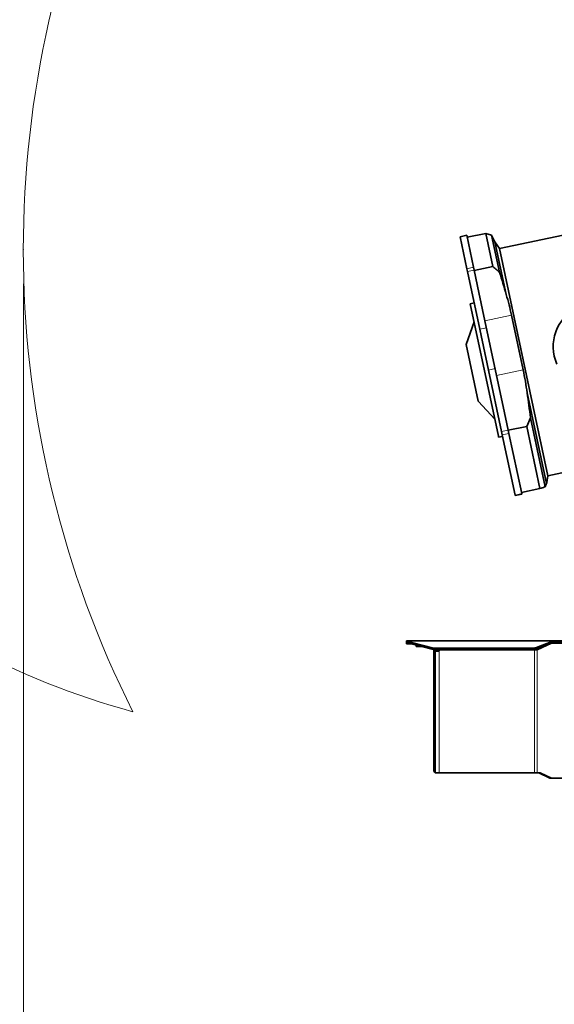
# Model space of a CAD drawing. Header units: millimetres. Extents: x 0 to 14900, y 0 to 10500.
# Tile 4 of 54: x 2272 to 3054, y 5248 to 6689. Entities that reach past the tile are written whole.
import ezdxf

# ---------------------------------------------------------------- set-up
doc = ezdxf.new("R2010")
doc.units = ezdxf.units.MM
doc.header["$LTSCALE"] = 25
doc.header["$PDSIZE"] = -1
doc.styles.add('SLDTEXTSTYLE0', font='TXT', dxfattribs={"width": 0.605})
doc.dimstyles.new('SLDDIMSTYLE0', dxfattribs={"dimtxt": 87.5, "dimasz": 87.5, "dimexe": 0, "dimexo": 0.0625, "dimgap": 21.875, "dimtad": 1, "dimdec": 0, "dimrnd": 1e-09, "dimzin": 12, "dimdsep": 46, "dimtxsty": 'SLDTEXTSTYLE0', "dimsah": 1, "dimcen": 0.09, "dimadec": 0, "dimazin": 3, "dimtfac": 1, "dimtofl": 0, "dimtmove": 0, "dimatfit": 3, "dimfxl": 1, "dimfrac": 2, "dimtolj": 1, "dimtzin": 12, "dimarcsym": 0})

# ---------------------------------------------------------------- blocks, each defined once
blk = doc.blocks.new('_D')
at = {"color": 7, "linetype": 'Continuous', "lineweight": 0}
for p, q in [((2277.3, 6302.4), (2277.3, 4789.9)), ((3464.8, 5441.5), (3464.8, 4789.9)), ((2277.3, 4827.4), (3464.8, 4827.4))]:
    blk.add_line(p, q, dxfattribs=at)
at = {"color": 7, "linetype": 'Continuous', "lineweight": 18}
for points in [[(2277.3, 4827.4), (2364.8, 4814.9), (2364.8, 4839.9)], [(3464.8, 4827.4), (3377.3, 4839.9), (3377.3, 4814.9)]]:
    blk.add_solid(points, dxfattribs=at)
at = {"color": 7, "linetype": 'Continuous', "lineweight": 18, "insert": (2737.3, 4940.2), "char_height": 87.5, "attachment_point": 1, "style": 'SLDTEXTSTYLE0'}
blk.add_mtext('1187', dxfattribs=at)
blk = doc.blocks.new('_D_2')
at = {"color": 7, "linetype": 'Continuous', "lineweight": 0}
for p, q in [((1556.8, 6782.1), (1556.8, 4520)), ((3464.8, 5441.5), (3464.8, 4520)), ((1556.8, 4557.5), (3464.8, 4557.5))]:
    blk.add_line(p, q, dxfattribs=at)
at = {"color": 7, "linetype": 'Continuous', "lineweight": 18}
for points in [[(1556.8, 4557.5), (1644.3, 4545), (1644.3, 4570)], [(3464.8, 4557.5), (3377.3, 4570), (3377.3, 4545)]]:
    blk.add_solid(points, dxfattribs=at)
at = {"color": 7, "linetype": 'Continuous', "lineweight": 18, "insert": (2377.1, 4670.3), "char_height": 87.5, "attachment_point": 1, "style": 'SLDTEXTSTYLE0'}
blk.add_mtext('1908', dxfattribs=at)

msp = doc.modelspace()

# ---------------------------------------------------------------- linework, layer by layer
at = {"color": 7, "linetype": 'Continuous', "lineweight": 35}
for p, q in [((3141.9009418, 6389.5961697), (2974.2565887, 6353.9600971)), ((2926.2132881, 6373.3955129), (2916.4318378, 6371.3162751)), ((2936.177239, 6326.5216579), (2926.2132881, 6373.3955129)), ((2953.8426692, 6376.2016461), (2926.8370594, 6370.4610778)), ((2962.4567529, 6373.5232485), (2953.8426692, 6376.2016461)), ((2964.172351, 6327.6072669), (2953.8426692, 6376.2016461)), ((2967.4720839, 6363.9776077), (2962.4567529, 6373.5232485)), ((2962.4567529, 6373.5232485), (2974.0003962, 6319.217977)), ((2926.3957887, 6324.4424201), (2916.4318378, 6371.3162751)), ((2974.2565887, 6353.9600971), (2967.4720839, 6363.9776077)), ((2967.4720839, 6363.9776077), (2983.894274, 6286.7219721)), ((2974.2565887, 6353.9600971), (3044.9506735, 6021.3907864)), ((2927.2562366, 6320.3945768), (2926.3957887, 6324.4424201)), ((2945.2421158, 6235.7828099), (2927.2562366, 6320.3945768)), ((2937.0376869, 6322.4738146), (2936.177239, 6326.5216579)), ((2943.9790533, 6289.8192379), (2937.0376869, 6322.4738146)), ((2964.172351, 6327.6072669), (2937.1667413, 6321.8666985)), ((2952.8065245, 6248.2917746), (2943.9790533, 6289.8192379)), ((2937.0162919, 6274.479917), (2931.1474217, 6273.2323743)), ((2972.4162945, 6079.0893901), (2931.1474217, 6273.2323743)), ((2991.6413448, 6256.546872), (3008.7123711, 6176.2388875)), ((2936.8428508, 6246.439115), (2925.4374161, 6213.5240213)), ((2969.8775508, 6167.98379), (2952.8065245, 6248.2917746)), ((2957.9381395, 6176.056344), (2945.2421158, 6235.7828099)), ((2943.0938152, 6130.462242), (2925.4374161, 6213.5240213)), ((2977.1031323, 6085.8976201), (2957.9381395, 6176.056344)), ((2979.488156, 6122.7721951), (2969.8775508, 6167.98379)), ((3014.4833082, 6142.8206253), (3042.7193333, 6009.9886433)), ((2943.228962, 6129.826465), (2943.0938152, 6130.462242)), ((2943.228962, 6129.826465), (2967.0367483, 6104.3966273)), ((2986.8845826, 6087.9768579), (2979.488156, 6122.7721951)), ((3019.2872202, 6106.1731674), (3013.9104357, 6093.6221949)), ((3019.2872202, 6106.1731674), (3040.7253493, 6005.320828)), ((2978.1162137, 6081.1317368), (2977.1031323, 6085.8976201)), ((2987.897664, 6083.2109746), (2986.8845826, 6087.9768579)), ((3013.9104357, 6093.6221949), (2986.9048259, 6087.8816265)), ((3006.6194002, 5995.1374826), (2987.897664, 6083.2109746)), ((3033.2898059, 6002.4549664), (3013.9104357, 6093.6221949)), ((2972.7321775, 6077.603368), (2972.4162945, 6079.0893901)), ((2972.7321775, 6077.603368), (2978.6010477, 6078.8509107)), ((2996.8379499, 5993.0582448), (2978.1162137, 6081.1317368)), ((3044.9506735, 6021.3907864), (3129.7719053, 6039.4211914)), ((3042.7193333, 6009.9886433), (3043.1730267, 6011.6726425)), ((3043.2169906, 6011.6648059), (3044.9506735, 6021.3907864)), ((3033.2898059, 6002.4549664), (3006.2841961, 5996.7143981)), ((2996.9559173, 5992.5032854), (2996.8379499, 5993.0582448)), ((2996.9559173, 5992.5032854), (3006.7373676, 5994.5825232)), ((3006.7373676, 5994.5825232), (3006.6194002, 5995.1374826)), ((2837.7681648, 5777.449066), (2837.7681648, 5779.449066)), ((2837.7681648, 5779.449066), (2840.5761614, 5779.449066)), ((2840.5761614, 5777.449066), (2837.7681648, 5777.449066)), ((2837.7681648, 5775.449066), (2837.7681648, 5777.449066)), ((2845.5284243, 5775.449066), (2837.7681648, 5775.449066)), ((2840.5761614, 5779.449066), (2841.4250523, 5779.0742972)), ((2840.5761614, 5779.449066), (3052.7681648, 5779.449066)), ((2840.5761614, 5779.449066), (2840.5761614, 5777.449066)), ((2840.5761614, 5777.449066), (2841.4250523, 5777.2616816)), ((2841.4250523, 5777.2616816), (2841.4250523, 5779.0742972)), ((2847.168186, 5776.7787937), (2875.3361377, 5769.338612)), ((2847.168186, 5774.9661781), (2875.3361377, 5767.5259964)), ((2852.2431648, 5773.6256914), (2852.2431648, 5771.369066)), ((2860.7865738, 5771.369066), (2852.2431648, 5771.369066)), ((2877.7681648, 5766.5532273), (2877.7681648, 5767.0611446)), ((2877.7681648, 5766.5532273), (2877.7681648, 5590.449066)), ((2879.7681648, 5766.8995587), (2879.7681648, 5766.5532273)), ((2879.7681648, 5766.5532273), (2879.7681648, 5590.449066)), ((2880.6361271, 5768.6962251), (3021.3264154, 5768.6962251)), ((2880.6361271, 5766.8836095), (3021.3264154, 5766.8836095)), ((2882.7681648, 5766.8836095), (2882.7681648, 5764.449066)), ((3025.1480495, 5766.449066), (2886.7681648, 5766.449066)), ((3025.1480495, 5766.449066), (3029.3906902, 5766.449066)), ((3041.2245949, 5773.0276222), (3027.2693698, 5766.449066)), ((3028.0418447, 5769.7909515), (3052.2789389, 5779.0742972)), ((3028.0418447, 5767.978336), (3052.2789389, 5777.2616816)), ((3050.0595978, 5776.1924825), (3029.3906902, 5766.449066)), ((3050.1573503, 5776.449066), (3051.1776318, 5776.449066)), ((3078.0094852, 5776.449066), (3051.1776318, 5776.449066)), ((3052.2789389, 5777.2616816), (3052.2789389, 5779.0742972)), ((3052.2789389, 5777.2616816), (3052.7681648, 5777.449066)), ((3052.7681648, 5779.449066), (3052.7681648, 5777.449066)), ((3052.7681648, 5779.449066), (3086.8392327, 5779.449066)), ((3052.7681648, 5777.449066), (3086.8392327, 5777.449066)), ((2879.7681648, 5764.449066), (2884.7681648, 5764.449066)), ((2879.7681648, 5586.9849644), (2879.7681648, 5586.449066)), ((2885.7681648, 5586.449066), (2879.7681648, 5586.449066)), ((2879.7802869, 5590.2291999), (2879.7802869, 5586.977994)), ((3025.1480495, 5586.449066), (2885.7681648, 5586.449066)), ((3029.3906902, 5586.449066), (3025.1480495, 5586.449066)), ((3033.6333309, 5586.449066), (3029.3906902, 5586.449066)), ((3031.5120105, 5586.449066), (3047.9382774, 5578.7056495)), ((3033.6333309, 5586.449066), (3050.0595978, 5578.7056495)), ((3051.1776318, 5578.449066), (3049.0563114, 5578.449066)), ((3051.1776318, 5578.449066), (3078.0094852, 5578.449066))]:
    msp.add_line(p, q, dxfattribs=at)
at = {"color": 8, "linetype": 'Continuous', "lineweight": 18}
for p, q in [((2926.3957887, 6324.4424201), (2936.177239, 6326.5216579)), ((2927.2562366, 6320.3945768), (2937.0376869, 6322.4738146)), ((2991.6413448, 6256.546872), (2952.8065245, 6248.2917746)), ((2945.2421158, 6235.7828099), (2955.0235661, 6237.8620477)), ((2957.9381395, 6176.056344), (2967.7195898, 6178.1355817)), ((3008.7123711, 6176.2388875), (2969.8775508, 6167.98379)), ((2977.1031323, 6085.8976201), (2986.8845826, 6087.9768579)), ((2978.1162137, 6081.1317368), (2987.897664, 6083.2109746)), ((2996.8379499, 5993.0582448), (3006.6194002, 5995.1374826)), ((2841.4250523, 5779.0742972), (3052.2789389, 5779.0742972)), ((2847.168186, 5776.7787937), (2847.168186, 5774.9661781)), ((2875.3361377, 5767.5259964), (2875.3361377, 5769.338612)), ((2879.7681648, 5766.5532273), (2877.7681648, 5766.5532273)), ((2880.6361271, 5768.6962251), (2880.6361271, 5766.8836095)), ((2885.7681648, 5766.8836095), (2885.7681648, 5765.449066)), ((3021.3264154, 5766.8836095), (3021.3264154, 5768.6962251)), ((3025.1480495, 5767.2043989), (3025.1480495, 5766.449066)), ((3025.1480495, 5766.449066), (3025.1480495, 5586.449066)), ((3027.2693698, 5767.7108982), (3027.2693698, 5766.449066)), ((3028.0418447, 5769.7909515), (3028.0418447, 5767.978336)), ((3029.3906902, 5766.449066), (3029.3906902, 5586.449066)), ((3050.0595978, 5776.1924825), (3049.4874583, 5776.1924825)), ((2885.7681648, 5765.449066), (2885.7681648, 5586.449066)), ((2879.7681648, 5590.449066), (2877.7681648, 5590.449066)), ((3047.9382774, 5578.7056495), (3050.0595978, 5578.7056495))]:
    msp.add_line(p, q, dxfattribs=at)
at = {"color": 7, "linetype": 'Continuous', "lineweight": 18}
for centre, radius, start, end in [((3784.7681648, 6352.449066), 2334.27, 5.2453818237, 154.7931009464), ((3784.7681648, 6352.449066), 1507.49, 103.3337430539, 206.6668588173), ((2756.1113415, 6832.1130428), 1199.29, 154.5970092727, 254.5997829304)]:
    msp.add_arc(centre, radius, start, end, dxfattribs=at)
at = {"color": 7, "linetype": 'Continuous', "lineweight": 35}
for centre, radius, start, end in [((3115.7681648, 6210.449066), 63.1444668, 28, 204.0663973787), ((2852.5488307, 5798.5728023), 22.4483885, 240.2955052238, 256.1317806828), ((2852.5488307, 5796.7601867), 22.4483885, 240.2955052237, 256.1317806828), ((2880.5016714, 5789.7717796), 21.0759834, 255.8127887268, 270.3655248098), ((2880.5016714, 5787.959164), 21.0759834, 255.8127887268, 270.3655248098), ((2886.7681648, 5765.449066), 1, 90, 179.9999999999), ((3021.6225785, 5788.0242002), 19.3302441, 269.1221238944, 289.3953193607), ((3021.6225785, 5786.2115846), 19.3302441, 269.1221238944, 289.3953193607), ((3051.1890855, 5773.8350116), 2.6140795, 90.2510462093, 115.5995446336), ((2881.7681648, 5590.449066), 4, 180, 240.2002947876), ((2881.7681648, 5590.449066), 2, 179.9999999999, 186.3114570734), ((3049.0677652, 5581.0631204), 2.6140795, 244.4004553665, 269.7489537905), ((3051.1890855, 5581.0631204), 2.6140795, 244.4004553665, 269.7489537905)]:
    msp.add_arc(centre, radius, start, end, dxfattribs=at)
for points, knots in [([(2964.172351, 6327.6072669), (2966.1817184, 6325.9635383), (2969.5222455, 6323.2308772), (2972.724383, 6320.3614208), (2974.0003962, 6319.217977)], [0, 0, 0, 0, 0.6015120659, 1, 1, 1, 1]), ([(2974.0003962, 6319.217977), (2975.7624203, 6313.8365761), (2979.2875842, 6303.0703676), (2982.3583869, 6292.1725867), (2983.894274, 6286.7219721)], [0, 0, 0, 0, 0.4998417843, 1, 1, 1, 1]), ([(2983.894274, 6286.7219721), (2985.3413553, 6281.7355403), (2988.2375907, 6271.7555335), (2990.5062188, 6261.6188444), (2991.6413448, 6256.546872)], [0, 0, 0, 0, 0.4996421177, 1, 1, 1, 1]), ([(3008.7123711, 6176.2388875), (3009.8327884, 6170.7007827), (3012.0752617, 6159.6164724), (3013.6802351, 6148.4219681), (3014.4833082, 6142.8206253)], [0, 0, 0, 0, 0.4996345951, 1, 1, 1, 1]), ([(3014.4833082, 6142.8206253), (3015.4009733, 6136.7301777), (3017.2369202, 6124.5451893), (3018.6036338, 6112.2985459), (3019.2872202, 6106.1731674)], [0, 0, 0, 0, 0.4998320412, 1, 1, 1, 1]), ([(3033.2898059, 6002.4549664), (3035.5084584, 6003.2963034), (3038.049575, 6004.2599222), (3040.4240338, 6005.2013608), (3040.7253493, 6005.320828)], [0, 0, 0, 0, 0.8731014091, 1, 1, 1, 1]), ([(3040.7253493, 6005.320828), (3041.173138, 6006.1220435), (3042.0689987, 6007.7249818), (3042.5025094, 6009.2339303), (3042.7193333, 6009.9886433)], [0, 0, 0, 0, 0.4998417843, 1, 1, 1, 1]), ([(2885.7681648, 5765.449066), (2885.7571166, 5765.3366705), (2885.7350199, 5765.1118759), (2885.5627493, 5764.8123728), (2885.30989, 5764.5868346), (2885.0285948, 5764.4664309), (2884.8433587, 5764.4540798), (2884.7681648, 5764.449066)], [0, 0, 0, 0, 0.2140405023, 0.4280875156, 0.6418685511, 0.8546217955, 1, 1, 1, 1])]:
    msp.add_open_spline(points, degree=3, knots=knots, dxfattribs=at)
msp.add_open_spline([(3052.2789389, 5779.0742972), (3052.3604765, 5779.1830429), (3052.5235519, 5779.4005343), (3052.6866272, 5779.4328888), (3052.7681648, 5779.449066)], degree=3, dxfattribs=at)
at = {"color": 7, "linetype": 'Continuous', "lineweight": 0}
msp.add_point((2277.2781648, 6352.449066), dxfattribs=at)

# ---------------------------------------------------------------- dimensions: what is measured, and where the dimension line sits
at = {"color": 7, "linetype": 'Continuous', "lineweight": 18}
for base, p1, picture, middle in [((3464.7681648, 4557.4582049), (1556.8213415, 6832.1130428), '_D_2', (2510.7947532, 4557.4582049)), ((3464.7681648, 4827.4442039), (2277.2781648, 6352.449066), '_D', (2871.0231648, 4827.4442039))]:
    dim = msp.add_linear_dim(base=base, p1=p1, p2=(3464.7681648, 5491.4549398), dimstyle='SLDDIMSTYLE0', dxfattribs=at)
    dim.commit()
    dim.dimension.update_dxf_attribs({"geometry": picture, "text_midpoint": middle, "dimtype": 160})

doc.saveas('drawing.dxf')
